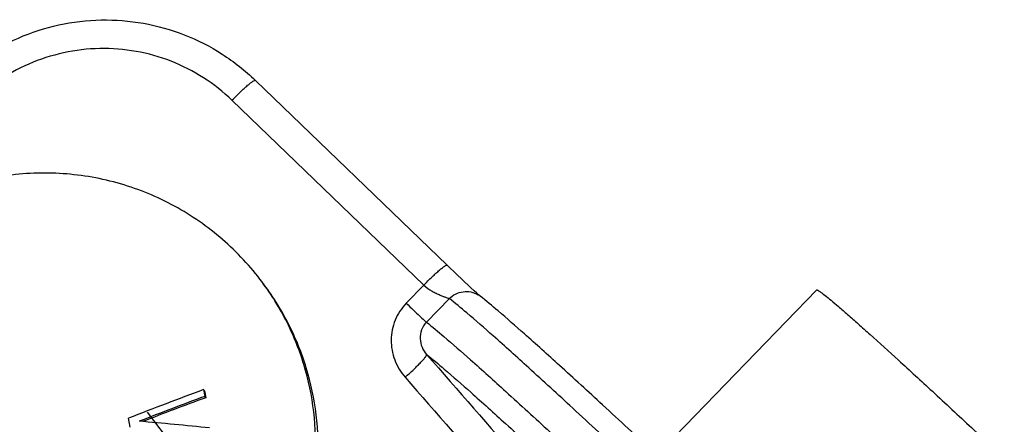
# Model space of a CAD drawing. Header units: millimetres. Extents: x 17 to 597, y 16 to 406.
# Tile 45 of 65: x 92 to 117, y 154 to 164. Entities that reach past the tile are written whole.
import ezdxf

# ---------------------------------------------------------------- set-up
doc = ezdxf.new("R2010")
doc.units = ezdxf.units.MM
doc.header["$LTSCALE"] = 32.67
doc.layers.get('0').update_dxf_attribs({"linetype": 'CONTINUOUS'})
doc.layers.add('02___PRT_ALL_AXES', color=7, linetype='CONTINUOUS')
doc.layers.add('ROUNDS', color=7, linetype='CONTINUOUS')

msp = doc.modelspace()

# ---------------------------------------------------------------- linework, layer by layer
at = {"color": 7, "linetype": 'Continuous'}
for p, q in [((96.656196, 154.819292), (96.630478, 154.852875)), ((96.630478, 154.852875), (96.657448, 154.67931)), ((96.656196, 154.819292), (96.683148, 154.645752)), ((96.683148, 154.645752), (96.657448, 154.67931)), ((94.732074, 153.88423), (94.695488, 154.116467))]:
    msp.add_line(p, q, dxfattribs=at)
at = {"color": 2, "linetype": 'Continuous'}
msp.add_line((96.004966, 153.200054), (95.187127, 154.267982), dxfattribs=at)
at = {"color": 7, "linetype": 'Continuous'}
for centre, radius, start, end in [((137.131817, 45.520938), 116.592585, 110.32683677, 111.34427464), ((136.101227, 48.462362), 113.304244, 110.3725337, 111.28618658), ((134.233351, 53.084707), 108.280485, 110.2908845, 111.2116631), ((81.507648, 0.724355), 153.902319, 84.30287681, 84.98219108)]:
    msp.add_arc(centre, radius, start, end, dxfattribs=at)
for points, knots in [([(98.081502, 157.701908), (97.776795, 158.099806), (97.078695, 158.832189), (95.822005, 159.679256), (94.4116, 160.238591), (92.913052, 160.483799), (91.39526, 160.403891), (89.928003, 160.00236), (88.57929, 159.298522), (87.798965, 158.647608), (87.448863, 158.285634)], [0, 0, 0, 0, 0.124678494, 0.249410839, 0.374241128, 0.499195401, 0.624277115, 0.749467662, 0.874720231, 1, 1, 1, 1]), ([(97.535607, 148.557454), (97.825055, 148.856718), (98.352004, 149.508057), (99.156682, 150.968355), (99.657514, 153.025965), (99.405764, 155.127456), (98.779676, 156.667721), (98.333484, 157.372859), (98.081502, 157.701908)], [0, 0, 0, 0, 0.125550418, 0.251030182, 0.500724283, 0.750001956, 0.875019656, 1, 1, 1, 1]), ([(97.598249, 148.475657), (97.88769, 148.774914), (98.414627, 149.426235), (99.219295, 150.886492), (99.72014, 152.944043), (99.468443, 155.045485), (98.842415, 156.585729), (98.396258, 157.290865), (98.144294, 157.619915)], [0, 0, 0, 0, 0.125550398, 0.251030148, 0.500724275, 0.750001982, 0.875019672, 1, 1, 1, 1])]:
    msp.add_open_spline(points, degree=3, knots=knots, dxfattribs=at)
at = {"layer": '02___PRT_ALL_AXES', "color": 7, "linetype": 'Continuous'}
msp.add_line((108.315911, 153.163998), (112.43522, 157.422998), dxfattribs=at)
msp.add_open_spline([(112.435222, 157.422925), (112.437769, 157.425621), (112.45138, 157.424193), (112.485465, 157.407039), (112.556887, 157.359302), (112.66834, 157.273142), (112.821841, 157.147918), (113.014522, 156.98444), (113.246896, 156.782657), (113.518042, 156.543098), (113.956461, 156.150772), (114.59569, 155.569901), (115.46747, 154.767689), (116.474462, 153.832408), (117.607544, 152.772496), (118.856435, 151.597504), (120.209833, 150.318046), (121.655484, 148.945689), (123.730705, 146.9684), (126.451307, 144.363023), (129.796328, 141.141125), (133.163651, 137.879899), (136.431726, 134.697083), (139.482654, 131.707631), (142.206349, 129.019495), (144.223234, 127.010694), (145.599434, 125.624913), (146.433562, 124.777317), (147.12272, 124.067861), (147.661638, 123.503558), (148.043977, 123.088648), (148.244972, 122.860658), (148.314832, 122.769435)], degree=3, knots=[0, 0, 0, 0, 0.000222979, 0.000680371, 0.002411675, 0.005257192, 0.009218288, 0.014289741, 0.020460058, 0.027716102, 0.036043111, 0.055829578, 0.079642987, 0.107267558, 0.138453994, 0.172921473, 0.210357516, 0.250423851, 0.292758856, 0.382684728, 0.476890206, 0.571975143, 0.664507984, 0.751148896, 0.828771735, 0.894575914, 0.922284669, 0.946187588, 0.966069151, 0.981749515, 0.993092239, 1, 1, 1, 1], dxfattribs=at)
at = {"layer": 'ROUNDS', "color": 7, "linetype": 'Continuous'}
for p, q in [((102.909387, 158.062196), (97.964512, 162.831289)), ((103.157534, 157.824042), (102.909416, 158.062167)), ((103.758089, 157.264342), (103.758851, 157.263761))]:
    msp.add_line(p, q, dxfattribs=at)
at = {"layer": 'ROUNDS', "color": 9, "linetype": 'Continuous'}
for p, q in [((102.306302, 157.54869), (97.361427, 162.317783)), ((102.306302, 157.54869), (101.854316, 157.081377)), ((102.967158, 157.201861), (102.376144, 156.590804))]:
    msp.add_line(p, q, dxfattribs=at)
at = {"layer": 'ROUNDS', "color": 7, "linetype": 'Continuous'}
for points in [[(103.521178, 157.480091), (103.295427, 157.692776), (103.157534, 157.824042)], [(103.721227, 157.296489), (103.673123, 157.339759), (103.60653, 157.400805), (103.521178, 157.480091)], [(103.760881, 157.262188), (103.750843, 157.270611), (103.721227, 157.296489)]]:
    msp.add_lwpolyline(points, dxfattribs=at)
at = {"layer": 'ROUNDS', "color": 9, "linetype": 'Continuous'}
msp.add_arc((103.399302, 156.793731), 0.591771, 52.6786159, 58.7947748, dxfattribs=at)
at = {"layer": 'ROUNDS', "color": 7, "linetype": 'Continuous'}
for points, knots in [([(90.05875, 162.678207), (90.313062, 162.941143), (90.874703, 163.418476), (91.838775, 163.956204), (92.888981, 164.296514), (93.984705, 164.425927), (95.08398, 164.339466), (96.144647, 164.04026), (97.12551, 163.540065), (97.702091, 163.084382), (97.964512, 162.831289)], [0, 0, 0, 0, 0.125181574, 0.250350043, 0.375480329, 0.500543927, 0.625524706, 0.750419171, 0.875234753, 1, 1, 1, 1]), ([(130.974146, 131.489632), (129.441385, 132.981119), (126.371779, 135.958674), (121.820345, 140.347564), (117.450739, 144.53523), (113.448178, 148.344271), (110.417792, 151.203351), (108.301056, 153.180665), (106.988454, 154.396785), (105.877991, 155.41412), (104.980681, 156.223607), (104.300812, 156.820005), (103.91748, 157.142426), (103.758851, 157.263761)], [0, 0, 0, 0, 0.171152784, 0.342237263, 0.50600014, 0.655502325, 0.784416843, 0.839413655, 0.88731153, 0.927615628, 0.959938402, 0.98401738, 1, 1, 1, 1])]:
    msp.add_open_spline(points, degree=3, knots=knots, dxfattribs=at)
at = {"layer": 'ROUNDS', "color": 9, "linetype": 'Continuous'}
for points, knots in [([(97.361427, 162.317783), (97.136682, 162.534539), (96.64258, 162.9248), (95.525934, 163.494831), (93.948948, 163.778072), (92.383611, 163.432275), (91.285928, 162.819115), (90.804122, 162.409809), (90.58606, 162.184353)], [0, 0, 0, 0, 0.124980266, 0.25002933, 0.499255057, 0.74892155, 0.87445187, 1, 1, 1, 1]), ([(97.361427, 162.317783), (97.431551, 162.390284), (97.535204, 162.493745), (97.671132, 162.620902), (97.759936, 162.6994), (97.834179, 162.761068), (97.895244, 162.805053), (97.931947, 162.828058), (97.959401, 162.836208), (97.964512, 162.831289)], [0, 0, 0, 0, 0.378575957, 0.549293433, 0.699022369, 0.822243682, 0.914609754, 0.973374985, 1, 1, 1, 1]), ([(102.306302, 157.54869), (102.376425, 157.621191), (102.480079, 157.724652), (102.616007, 157.851808), (102.704811, 157.930307), (102.779054, 157.991975), (102.840118, 158.035959), (102.876821, 158.058964), (102.904275, 158.067114), (102.909386, 158.062195)], [0, 0, 0, 0, 0.378575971, 0.549293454, 0.699022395, 0.822243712, 0.914609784, 0.973375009, 1, 1, 1, 1]), ([(102.306302, 157.54869), (102.369579, 157.487659), (102.477246, 157.414954), (102.622956, 157.339134), (102.721447, 157.294586), (102.808002, 157.259548), (102.879683, 157.234324), (102.930444, 157.216121), (102.959036, 157.208073), (102.967158, 157.201861)], [0, 0, 0, 0, 0.351122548, 0.511615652, 0.656667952, 0.782431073, 0.884810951, 0.959161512, 1, 1, 1, 1]), ([(102.967158, 157.201861), (103.058867, 157.296679), (103.313241, 157.428069), (103.593622, 157.367877), (103.705901, 157.299883)], [0, 0, 0, 0, 0.501233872, 1, 1, 1, 1]), ([(130.649212, 130.981109), (129.087873, 132.500403), (125.961022, 135.533488), (121.324701, 140.004243), (116.873617, 144.27001), (112.796587, 148.149941), (109.710076, 151.062008), (107.554595, 153.075537), (106.218763, 154.313224), (105.089925, 155.347375), (104.180629, 156.167837), (103.499896, 156.764835), (103.12047, 157.084593), (102.967158, 157.201861)], [0, 0, 0, 0, 0.171390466, 0.342714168, 0.506706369, 0.656414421, 0.785492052, 0.840544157, 0.888469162, 0.928758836, 0.960986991, 0.98481481, 1, 1, 1, 1]), ([(101.854316, 157.081377), (101.733303, 156.956252), (101.537754, 156.656368), (101.434173, 156.132935), (101.527131, 155.608723), (101.710218, 155.303492), (101.824354, 155.172858)], [0, 0, 0, 0, 0.250473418, 0.500607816, 0.750389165, 1, 1, 1, 1]), ([(101.854316, 157.081377), (101.916475, 157.021428), (102.032041, 156.910702), (102.186066, 156.76371), (102.298194, 156.660671), (102.355559, 156.606549), (102.376144, 156.590804)], [0, 0, 0, 0, 0.36168901, 0.670410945, 0.891457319, 1, 1, 1, 1]), ([(102.376144, 156.590804), (102.321922, 156.534741), (102.236864, 156.399459), (102.200755, 156.167256), (102.250432, 155.943091), (102.33136, 155.814894), (102.380202, 155.75983)], [0, 0, 0, 0, 0.257490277, 0.510121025, 0.757001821, 1, 1, 1, 1]), ([(102.376144, 156.590804), (102.529433, 156.473553), (102.908822, 156.153829), (103.589512, 155.556872), (104.498796, 154.736422), (105.62766, 153.702249), (106.963549, 152.46451), (109.119145, 150.450873), (112.205837, 147.538634), (116.283089, 143.65849), (120.734262, 139.392633), (125.370414, 134.922038), (128.497031, 131.889179), (130.058197, 130.370052)], [0, 0, 0, 0, 0.015183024, 0.039008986, 0.071236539, 0.111527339, 0.15945448, 0.214509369, 0.343594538, 0.493311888, 0.657311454, 0.828628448, 1, 1, 1, 1]), ([(101.824354, 155.172858), (101.900422, 155.239241), (102.009399, 155.337788), (102.144155, 155.467823), (102.228489, 155.5536), (102.295583, 155.626629), (102.345091, 155.686557), (102.371616, 155.725849), (102.383761, 155.752568), (102.380202, 155.75983)], [0, 0, 0, 0, 0.371850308, 0.540816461, 0.69001923, 0.813990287, 0.908355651, 0.970213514, 1, 1, 1, 1]), ([(102.380202, 155.75983), (102.535376, 155.639168), (102.916169, 155.317036), (103.594126, 154.720833), (104.491344, 153.91047), (105.598951, 152.895093), (106.904992, 151.684601), (109.005355, 149.722182), (112.007336, 146.889776), (115.968873, 143.119944), (120.291855, 138.97741), (124.796813, 134.63405), (127.836219, 131.686466), (129.354938, 130.209057)], [0, 0, 0, 0, 0.015869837, 0.040249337, 0.072895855, 0.113473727, 0.161562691, 0.216663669, 0.345545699, 0.49477837, 0.658171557, 0.82893903, 1, 1, 1, 1])]:
    msp.add_open_spline(points, degree=3, knots=knots, dxfattribs=at)
for points in [[(102.380202, 155.75983), (103.188218, 154.835061), (103.996477, 153.910504), (104.805086, 152.986253)], [(101.824354, 155.172858), (102.63245, 154.248021), (103.440791, 153.323398), (104.249485, 152.399083)]]:
    msp.add_open_spline(points, degree=3, dxfattribs=at)

doc.saveas('drawing.dxf')
